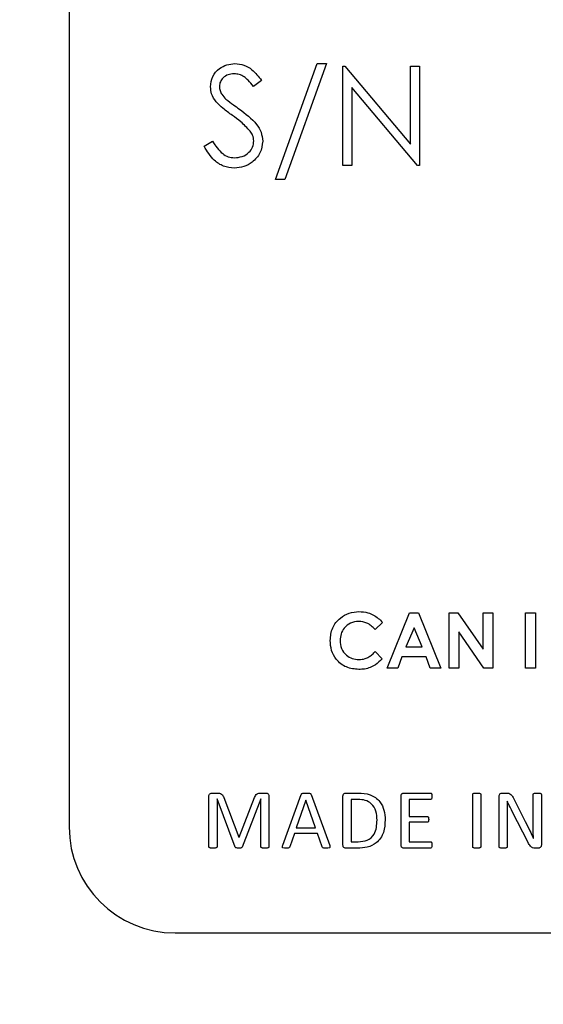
# Model space of a CAD drawing. Header units: inches. Extents: x 0.6 to 33.8, y 0 to 21.7.
# Tile 51 of 210: x 11.334 to 11.458, y 16.411 to 16.643. Entities that reach past the tile are written whole.
import ezdxf

# ---------------------------------------------------------------- set-up
doc = ezdxf.new("R2010")
doc.units = ezdxf.units.IN
doc.header["$MEASUREMENT"] = 0
doc.layers.add('FORMAT', color=7, linetype='Continuous')
doc.styles.add('SLDTEXTSTYLE3', font='TXT', dxfattribs={"width": 0.75})
doc.dimstyles.new('SLDDIMSTYLE0', dxfattribs={"dimtxt": 0.125, "dimasz": 0.13, "dimexe": 0, "dimexo": 0.0625, "dimgap": 0.03125, "dimtad": 0, "dimtih": 1, "dimtoh": 1, "dimdec": 1, "dimlfac": 4, "dimrnd": 1e-09, "dimzin": 12, "dimdsep": 46, "dimtxsty": 'SLDTEXTSTYLE3', "dimsah": 1, "dimcen": 0.09, "dimadec": 0, "dimazin": 3, "dimtfac": 1, "dimtdec": 1, "dimtofl": 0, "dimtmove": 0, "dimatfit": 3, "dimfxl": 1, "dimfrac": 2, "dimtolj": 1, "dimtzin": 12, "dimarcsym": 0})

# ---------------------------------------------------------------- blocks, each defined once
blk = doc.blocks.new('_D_1')
at = {"layer": 'FORMAT'}
for p, q in [((6.14175, 17.34011), (2.54818, 17.34011)), ((2.67318, 17.34011), (2.67318, 11.07473)), ((2.48846, 11.04934), (2.45037, 11.04934)), ((2.45037, 11.04934), (2.45037, 10.85091)), ((2.8579, 11.04934), (2.89599, 11.04934)), ((2.89599, 11.04934), (2.89599, 10.85091)), ((2.45037, 10.85091), (2.48846, 10.85091)), ((2.89599, 10.85091), (2.8579, 10.85091)), ((2.67318, 4.39851), (2.67318, 10.66388)), ((13.15451, 4.39851), (2.54818, 4.39851))]:
    blk.add_line(p, q, dxfattribs=at)
for points in [[(2.67318, 17.34011), (2.65318, 17.21011), (2.69318, 17.21011)], [(2.67318, 4.39851), (2.69318, 4.52851), (2.65318, 4.52851)]]:
    blk.add_solid(points, dxfattribs=at)
at = {"layer": 'FORMAT', "char_height": 0.125, "attachment_point": 1, "style": 'SLDTEXTSTYLE3'}
for s, insert in [('1315', (2.48846, 11.01204)), ('51.8', (2.51155, 10.82502))]:
    blk.add_mtext(s, dxfattribs=dict(at, insert=insert))

msp = doc.modelspace()

# ---------------------------------------------------------------- linework, layer by layer
at = {"color": 7, "linetype": 'Continuous'}
for p, q in [((11.34566, 16.81511), (11.34566, 16.45261)), ((11.39433, 16.6054), (11.40414, 16.63274)), ((11.40635, 16.63274), (11.39655, 16.6054)), ((11.40414, 16.63274), (11.40635, 16.63274)), ((11.41026, 16.60871), (11.41026, 16.63214)), ((11.41026, 16.63214), (11.4107, 16.63214)), ((11.4107, 16.63214), (11.42618, 16.6137)), ((11.42618, 16.6137), (11.42618, 16.63214)), ((11.42618, 16.63214), (11.42829, 16.63214)), ((11.42829, 16.63214), (11.42829, 16.60871)), ((11.39103, 16.62878), (11.38913, 16.62734)), ((11.41236, 16.62711), (11.41236, 16.60871)), ((11.42781, 16.60871), (11.41236, 16.62711)), ((11.37751, 16.61323), (11.37949, 16.61441)), ((11.41236, 16.60871), (11.41026, 16.60871)), ((11.42829, 16.60871), (11.42781, 16.60871)), ((11.39655, 16.6054), (11.39433, 16.6054)), ((11.42068, 16.49011), (11.42594, 16.50313)), ((11.42594, 16.50313), (11.42811, 16.50313)), ((11.42811, 16.50313), (11.43337, 16.49011)), ((11.43529, 16.50313), (11.43739, 16.50313)), ((11.43529, 16.49011), (11.43529, 16.50313)), ((11.43739, 16.50313), (11.4433, 16.49456)), ((11.4433, 16.50313), (11.44564, 16.50313)), ((11.4433, 16.49456), (11.4433, 16.50313)), ((11.44564, 16.50313), (11.44564, 16.49011)), ((11.45331, 16.50313), (11.45565, 16.50313)), ((11.45331, 16.49011), (11.45331, 16.50313)), ((11.45565, 16.50313), (11.45565, 16.49011)), ((11.41959, 16.50087), (11.41788, 16.49923)), ((11.42702, 16.49964), (11.42507, 16.49512)), ((11.42897, 16.49512), (11.42702, 16.49964)), ((11.43762, 16.49865), (11.43762, 16.49011)), ((11.44351, 16.49011), (11.43762, 16.49865)), ((11.41788, 16.49401), (11.41954, 16.49226)), ((11.42507, 16.49512), (11.42897, 16.49512)), ((11.42418, 16.49278), (11.42317, 16.49011)), ((11.42986, 16.49278), (11.42418, 16.49278)), ((11.43087, 16.49011), (11.42986, 16.49278)), ((11.42317, 16.49011), (11.42068, 16.49011)), ((11.43337, 16.49011), (11.43087, 16.49011)), ((11.43762, 16.49011), (11.43529, 16.49011)), ((11.44564, 16.49011), (11.44351, 16.49011)), ((11.45565, 16.49011), (11.45331, 16.49011)), ((11.37863, 16.44793), (11.37863, 16.45985)), ((11.3794, 16.46063), (11.38052, 16.46063)), ((11.38054, 16.45922), (11.38054, 16.44793)), ((11.38056, 16.45922), (11.38054, 16.45922)), ((11.3848, 16.44788), (11.38056, 16.45922)), ((11.38213, 16.45958), (11.38571, 16.4502)), ((11.38577, 16.4502), (11.38941, 16.45955)), ((11.39086, 16.45922), (11.3865, 16.44788)), ((11.39083, 16.46063), (11.39201, 16.46063)), ((11.39088, 16.45922), (11.39086, 16.45922)), ((11.39088, 16.44793), (11.39088, 16.45922)), ((11.3928, 16.45985), (11.3928, 16.44793)), ((11.39604, 16.44829), (11.40042, 16.46028)), ((11.40148, 16.45891), (11.39923, 16.4524)), ((11.40149, 16.45891), (11.40148, 16.45891)), ((11.40377, 16.4524), (11.40149, 16.45891)), ((11.40273, 16.46027), (11.40712, 16.44828)), ((11.41026, 16.44831), (11.41026, 16.45993)), ((11.4109, 16.46063), (11.41383, 16.46063)), ((11.41218, 16.4591), (11.41218, 16.44914)), ((11.41385, 16.4591), (11.41218, 16.4591)), ((11.42397, 16.44831), (11.42397, 16.45993)), ((11.42463, 16.46063), (11.4309, 16.46063)), ((11.43091, 16.4591), (11.42589, 16.4591)), ((11.42589, 16.4591), (11.42589, 16.45508)), ((11.44086, 16.44793), (11.44086, 16.46031)), ((11.44278, 16.46031), (11.44278, 16.44793)), ((11.4471, 16.44793), (11.4471, 16.45989)), ((11.44788, 16.46063), (11.4488, 16.46063)), ((11.44902, 16.45872), (11.449, 16.45872)), ((11.45038, 16.45958), (11.45327, 16.45389)), ((11.45515, 16.4533), (11.45515, 16.46031)), ((11.45706, 16.46031), (11.45706, 16.44835)), ((11.42589, 16.45508), (11.43015, 16.45508)), ((11.44902, 16.45575), (11.44902, 16.44793)), ((11.45394, 16.44893), (11.45017, 16.4563)), ((11.39923, 16.4524), (11.40377, 16.4524)), ((11.42589, 16.45374), (11.42589, 16.44914)), ((11.43015, 16.45374), (11.42589, 16.45374)), ((11.38571, 16.4502), (11.38577, 16.4502)), ((11.3988, 16.45106), (11.39773, 16.44796)), ((11.40423, 16.45106), (11.3988, 16.45106)), ((11.40535, 16.44792), (11.40423, 16.45106)), ((11.45517, 16.45001), (11.45518, 16.45001)), ((11.41365, 16.44761), (11.4109, 16.44761)), ((11.41218, 16.44914), (11.41387, 16.44914)), ((11.4309, 16.44761), (11.42462, 16.44761)), ((11.42589, 16.44914), (11.43091, 16.44914)), ((11.45625, 16.44761), (11.45564, 16.44761)), ((11.37066, 16.42761), (11.91566, 16.42761))]:
    msp.add_line(p, q, dxfattribs=at)
msp.add_arc((11.37066, 16.45261), 0.025, 180, 270, dxfattribs=at)
for points, knots in [([(11.37901, 16.62727), (11.37911, 16.62811), (11.37931, 16.62977), (11.38091, 16.63158), (11.38283, 16.63258), (11.38413, 16.63269), (11.38478, 16.63274)], [0, 0, 0, 0, 0.279553, 0.558798, 0.779378, 1, 1, 1, 1]), ([(11.38478, 16.63274), (11.38551, 16.63267), (11.38695, 16.63253), (11.38921, 16.63115), (11.39034, 16.62968), (11.39103, 16.62878)], [0, 0, 0, 0, 0.27975, 0.559501, 1, 1, 1, 1]), ([(11.38455, 16.63034), (11.38407, 16.6303), (11.38312, 16.63023), (11.38198, 16.6295), (11.38123, 16.6285), (11.38115, 16.62775), (11.38111, 16.62737)], [0, 0, 0, 0, 0.280274, 0.559931, 0.77992, 1, 1, 1, 1]), ([(11.38913, 16.62734), (11.38872, 16.62784), (11.38806, 16.62867), (11.38696, 16.62967), (11.38581, 16.63024), (11.38497, 16.63031), (11.38455, 16.63034)], [0, 0, 0, 0, 0.340409, 0.560482, 0.78018, 1, 1, 1, 1]), ([(11.38032, 16.62371), (11.37991, 16.62431), (11.37917, 16.6254), (11.37906, 16.6267), (11.37901, 16.62727)], [0, 0, 0, 0, 0.55984, 1, 1, 1, 1]), ([(11.38111, 16.62737), (11.38114, 16.62705), (11.3812, 16.62639), (11.3817, 16.62531), (11.3823, 16.62471), (11.38266, 16.62434)], [0, 0, 0, 0, 0.279946, 0.559774, 1, 1, 1, 1]), ([(11.38416, 16.62052), (11.3834, 16.62106), (11.38203, 16.62202), (11.38084, 16.62319), (11.38032, 16.62371)], [0, 0, 0, 0, 0.560413, 1, 1, 1, 1]), ([(11.38266, 16.62434), (11.38324, 16.6239), (11.38427, 16.62309), (11.38534, 16.62234), (11.38581, 16.62201)], [0, 0, 0, 0, 0.559906, 1, 1, 1, 1]), ([(11.38581, 16.62201), (11.38728, 16.62092), (11.38932, 16.61941), (11.39107, 16.61659), (11.39124, 16.61516), (11.39133, 16.61445)], [0, 0, 0, 0, 0.560115, 0.780284, 1, 1, 1, 1]), ([(11.38839, 16.61678), (11.38766, 16.61755), (11.38637, 16.61893), (11.38484, 16.62003), (11.38416, 16.62052)], [0, 0, 0, 0, 0.559496, 1, 1, 1, 1]), ([(11.38923, 16.61448), (11.38917, 16.61495), (11.38906, 16.61578), (11.38859, 16.61648), (11.38839, 16.61678)], [0, 0, 0, 0, 0.55899, 1, 1, 1, 1]), ([(11.37949, 16.61441), (11.38018, 16.61334), (11.38116, 16.61185), (11.38314, 16.61066), (11.38414, 16.61056), (11.38463, 16.61051)], [0, 0, 0, 0, 0.5593206, 0.7797817, 1, 1, 1, 1]), ([(11.38463, 16.61051), (11.38526, 16.61057), (11.38652, 16.6107), (11.38806, 16.61164), (11.38904, 16.613), (11.38916, 16.61399), (11.38923, 16.61448)], [0, 0, 0, 0, 0.280276, 0.560148, 0.780153, 1, 1, 1, 1]), ([(11.39133, 16.61445), (11.3912, 16.61349), (11.39094, 16.61157), (11.38906, 16.60953), (11.3869, 16.60829), (11.38539, 16.60817), (11.38463, 16.6081)], [0, 0, 0, 0, 0.279183, 0.559085, 0.779446, 1, 1, 1, 1]), ([(11.38463, 16.6081), (11.38377, 16.60819), (11.38203, 16.60836), (11.37936, 16.61013), (11.37821, 16.61205), (11.37751, 16.61323)], [0, 0, 0, 0, 0.2798798, 0.5596658, 1, 1, 1, 1]), ([(11.40724, 16.49664), (11.40734, 16.49765), (11.40755, 16.49967), (11.4094, 16.50192), (11.41167, 16.50323), (11.41325, 16.50339), (11.41404, 16.50346)], [0, 0, 0, 0, 0.279811, 0.559029, 0.779559, 1, 1, 1, 1]), ([(11.41404, 16.50346), (11.41476, 16.5034), (11.41594, 16.5033), (11.41746, 16.50264), (11.41864, 16.50189), (11.41927, 16.50121), (11.41959, 16.50087)], [0, 0, 0, 0, 0.3394606, 0.5596663, 0.7798303, 1, 1, 1, 1]), ([(11.41395, 16.50113), (11.41329, 16.50105), (11.41198, 16.5009), (11.41055, 16.49967), (11.4097, 16.49819), (11.40962, 16.49716), (11.40958, 16.49665)], [0, 0, 0, 0, 0.279531, 0.559156, 0.779443, 1, 1, 1, 1]), ([(11.41788, 16.49923), (11.41725, 16.49982), (11.41613, 16.50087), (11.41461, 16.50105), (11.41395, 16.50113)], [0, 0, 0, 0, 0.560031, 1, 1, 1, 1]), ([(11.414, 16.48978), (11.41299, 16.48988), (11.41096, 16.49008), (11.40868, 16.49193), (11.40741, 16.49425), (11.4073, 16.49585), (11.40724, 16.49664)], [0, 0, 0, 0, 0.279829, 0.559129, 0.779366, 1, 1, 1, 1]), ([(11.40958, 16.49665), (11.40964, 16.49598), (11.40976, 16.49465), (11.41092, 16.49312), (11.41243, 16.49225), (11.41347, 16.49216), (11.41399, 16.49211)], [0, 0, 0, 0, 0.280046, 0.55923, 0.779527, 1, 1, 1, 1]), ([(11.41399, 16.49211), (11.4145, 16.49215), (11.41534, 16.49222), (11.41639, 16.49273), (11.41718, 16.49332), (11.41765, 16.49378), (11.41788, 16.49401)], [0, 0, 0, 0, 0.339413, 0.559372, 0.779616, 1, 1, 1, 1]), ([(11.41954, 16.49226), (11.41902, 16.49178), (11.41816, 16.49098), (11.41672, 16.4902), (11.41538, 16.48983), (11.41446, 16.4898), (11.414, 16.48978)], [0, 0, 0, 0, 0.340043, 0.559975, 0.779916, 1, 1, 1, 1]), ([(11.37863, 16.45985), (11.37864, 16.45997), (11.37865, 16.4602), (11.37885, 16.46047), (11.37912, 16.46061), (11.3793, 16.46062), (11.3794, 16.46063)], [0, 0, 0, 0, 0.280665, 0.558478, 0.779156, 1, 1, 1, 1]), ([(11.38052, 16.46063), (11.38072, 16.46062), (11.38111, 16.46061), (11.38163, 16.4604), (11.38196, 16.46001), (11.38207, 16.45972), (11.38213, 16.45958)], [0, 0, 0, 0, 0.280629, 0.559847, 0.779477, 1, 1, 1, 1]), ([(11.38941, 16.45955), (11.38948, 16.45971), (11.38963, 16.46004), (11.38996, 16.46043), (11.3904, 16.46061), (11.39069, 16.46062), (11.39083, 16.46063)], [0, 0, 0, 0, 0.280625, 0.559945, 0.779598, 1, 1, 1, 1]), ([(11.39201, 16.46063), (11.39213, 16.46062), (11.39236, 16.46061), (11.39264, 16.4604), (11.39278, 16.46013), (11.39279, 16.45994), (11.3928, 16.45985)], [0, 0, 0, 0, 0.280532, 0.55911, 0.779686, 1, 1, 1, 1]), ([(11.40042, 16.46028), (11.40044, 16.46033), (11.40049, 16.46043), (11.40065, 16.46056), (11.40102, 16.46063), (11.40133, 16.46063), (11.40154, 16.46063)], [0, 0, 0, 0, 0.125113, 0.249706, 0.499274, 1, 1, 1, 1]), ([(11.40154, 16.46063), (11.40176, 16.46063), (11.40209, 16.46063), (11.40248, 16.46056), (11.40267, 16.46043), (11.40271, 16.46032), (11.40273, 16.46027)], [0, 0, 0, 0, 0.500814, 0.750302, 0.874945, 1, 1, 1, 1]), ([(11.41026, 16.45993), (11.41027, 16.46003), (11.41027, 16.46023), (11.41043, 16.46048), (11.41067, 16.4606), (11.41082, 16.46062), (11.4109, 16.46063)], [0, 0, 0, 0, 0.280329, 0.557938, 0.779095, 1, 1, 1, 1]), ([(11.41383, 16.46063), (11.4148, 16.46058), (11.41672, 16.46047), (11.41901, 16.45884), (11.42008, 16.45657), (11.42017, 16.45506), (11.42022, 16.45431)], [0, 0, 0, 0, 0.28054, 0.558938, 0.779128, 1, 1, 1, 1]), ([(11.4183, 16.45423), (11.41826, 16.45494), (11.41818, 16.45634), (11.41715, 16.45812), (11.41551, 16.45903), (11.4144, 16.45907), (11.41385, 16.4591)], [0, 0, 0, 0, 0.280836, 0.559462, 0.77919, 1, 1, 1, 1]), ([(11.42397, 16.45993), (11.42398, 16.46003), (11.42399, 16.46023), (11.42415, 16.46048), (11.42439, 16.46061), (11.42455, 16.46062), (11.42463, 16.46063)], [0, 0, 0, 0, 0.280163, 0.557687, 0.778932, 1, 1, 1, 1]), ([(11.4309, 16.46063), (11.43094, 16.46063), (11.43102, 16.46061), (11.43115, 16.46051), (11.43123, 16.46024), (11.43124, 16.46001), (11.43125, 16.45985)], [0, 0, 0, 0, 0.124497, 0.249798, 0.499446, 1, 1, 1, 1]), ([(11.43125, 16.45985), (11.43124, 16.4597), (11.43123, 16.45947), (11.43115, 16.45921), (11.43103, 16.45911), (11.43095, 16.4591), (11.43091, 16.4591)], [0, 0, 0, 0, 0.500733, 0.750104, 0.874958, 1, 1, 1, 1]), ([(11.44086, 16.46031), (11.44086, 16.46033), (11.44087, 16.46038), (11.4409, 16.46044), (11.44095, 16.46049), (11.44107, 16.46055), (11.44136, 16.46061), (11.44164, 16.46062), (11.44182, 16.46063)], [0, 0, 0, 0, 0.0626, 0.125161, 0.187731, 0.250456, 0.500257, 1, 1, 1, 1]), ([(11.44182, 16.46063), (11.442, 16.46062), (11.44227, 16.46061), (11.44257, 16.46056), (11.44269, 16.46049), (11.44276, 16.46043), (11.44277, 16.46036), (11.44278, 16.46031)], [0, 0, 0, 0, 0.500388, 0.750661, 0.813128, 0.87589, 1, 1, 1, 1]), ([(11.4471, 16.45989), (11.44711, 16.46), (11.44713, 16.46023), (11.44741, 16.46056), (11.4477, 16.4606), (11.44788, 16.46063)], [0, 0, 0, 0, 0.281732, 0.560743, 1, 1, 1, 1]), ([(11.4488, 16.46063), (11.44899, 16.46063), (11.44937, 16.46062), (11.44999, 16.46028), (11.45023, 16.45984), (11.45038, 16.45958)], [0, 0, 0, 0, 0.2809791, 0.5599619, 1, 1, 1, 1]), ([(11.449, 16.45872), (11.44901, 16.45817), (11.44902, 16.45718), (11.44902, 16.45619), (11.44902, 16.45575)], [0, 0, 0, 0, 0.559994, 1, 1, 1, 1]), ([(11.45017, 16.4563), (11.44995, 16.45675), (11.44954, 16.45755), (11.44918, 16.45836), (11.44902, 16.45872)], [0, 0, 0, 0, 0.559996, 1, 1, 1, 1]), ([(11.45515, 16.46031), (11.45516, 16.46036), (11.45517, 16.46045), (11.45534, 16.46056), (11.45566, 16.46063), (11.45594, 16.46063), (11.45612, 16.46063)], [0, 0, 0, 0, 0.123941, 0.248657, 0.498648, 1, 1, 1, 1]), ([(11.45612, 16.46063), (11.4563, 16.46063), (11.45657, 16.46063), (11.45688, 16.46055), (11.45703, 16.46044), (11.45705, 16.46036), (11.45706, 16.46031)], [0, 0, 0, 0, 0.501662, 0.7516818, 0.8762699, 1, 1, 1, 1]), ([(11.42022, 16.45431), (11.42016, 16.4533), (11.42005, 16.4513), (11.41843, 16.44882), (11.41601, 16.44772), (11.41444, 16.44765), (11.41365, 16.44761)], [0, 0, 0, 0, 0.28077, 0.558967, 0.778949, 1, 1, 1, 1]), ([(11.41387, 16.44914), (11.4146, 16.44918), (11.41607, 16.44925), (11.41814, 16.45115), (11.41824, 16.45306), (11.4183, 16.45423)], [0, 0, 0, 0, 0.281483, 0.55979, 1, 1, 1, 1]), ([(11.43015, 16.45508), (11.43018, 16.45507), (11.43026, 16.45506), (11.43034, 16.455), (11.43041, 16.45491), (11.43048, 16.45471), (11.43048, 16.45453), (11.43048, 16.45438)], [0, 0, 0, 0, 0.1245312, 0.2498802, 0.3748243, 0.499959, 1, 1, 1, 1]), ([(11.43048, 16.45438), (11.43048, 16.45425), (11.43048, 16.45407), (11.4304, 16.45388), (11.43034, 16.4538), (11.43025, 16.45375), (11.43018, 16.45374), (11.43015, 16.45374)], [0, 0, 0, 0, 0.499931, 0.625122, 0.750088, 0.874957, 1, 1, 1, 1]), ([(11.45327, 16.45389), (11.45363, 16.45317), (11.45428, 16.45188), (11.45489, 16.45058), (11.45517, 16.45001)], [0, 0, 0, 0, 0.559994, 1, 1, 1, 1]), ([(11.45518, 16.45001), (11.45517, 16.45063), (11.45515, 16.45172), (11.45515, 16.45282), (11.45515, 16.4533)], [0, 0, 0, 0, 0.559997, 1, 1, 1, 1]), ([(11.37957, 16.44761), (11.37939, 16.44762), (11.37912, 16.44763), (11.37882, 16.44768), (11.37871, 16.44775), (11.37864, 16.44781), (11.37863, 16.44788), (11.37863, 16.44793)], [0, 0, 0, 0, 0.500296, 0.7502923, 0.8132302, 0.8757483, 1, 1, 1, 1]), ([(11.38054, 16.44793), (11.38054, 16.44791), (11.38054, 16.44786), (11.3805, 16.44778), (11.38035, 16.44768), (11.38003, 16.44763), (11.37975, 16.44762), (11.37957, 16.44761)], [0, 0, 0, 0, 0.062677, 0.12526, 0.249613, 0.499758, 1, 1, 1, 1]), ([(11.38565, 16.44761), (11.38548, 16.44761), (11.38524, 16.44762), (11.38493, 16.44771), (11.38485, 16.44782), (11.3848, 16.44788)], [0, 0, 0, 0, 0.562357, 0.783202, 1, 1, 1, 1]), ([(11.3865, 16.44788), (11.38645, 16.44781), (11.38634, 16.44767), (11.38601, 16.44762), (11.38579, 16.44761), (11.38565, 16.44761)], [0, 0, 0, 0, 0.276126, 0.557488, 1, 1, 1, 1]), ([(11.39184, 16.44761), (11.39165, 16.44762), (11.39138, 16.44763), (11.39109, 16.44768), (11.39097, 16.44775), (11.3909, 16.44781), (11.39089, 16.44788), (11.39088, 16.44793)], [0, 0, 0, 0, 0.500299, 0.750281, 0.813202, 0.875735, 1, 1, 1, 1]), ([(11.3928, 16.44793), (11.3928, 16.44791), (11.39279, 16.44786), (11.39275, 16.44778), (11.39261, 16.44768), (11.39229, 16.44763), (11.39202, 16.44762), (11.39184, 16.44761)], [0, 0, 0, 0, 0.062687, 0.125266, 0.249628, 0.499769, 1, 1, 1, 1]), ([(11.39677, 16.44761), (11.39654, 16.4476), (11.39628, 16.44759), (11.39602, 16.44772), (11.39596, 16.44782), (11.39594, 16.44802), (11.396, 16.44818), (11.39604, 16.44829)], [0, 0, 0, 0, 0.4994616, 0.5621569, 0.6248514, 0.7496825, 1, 1, 1, 1]), ([(11.39773, 16.44796), (11.39771, 16.44792), (11.39767, 16.44783), (11.39754, 16.4477), (11.39722, 16.44761), (11.39695, 16.44761), (11.39677, 16.44761)], [0, 0, 0, 0, 0.125323, 0.250131, 0.499027, 1, 1, 1, 1]), ([(11.40636, 16.44761), (11.40615, 16.44761), (11.40586, 16.44761), (11.40547, 16.44769), (11.40539, 16.44784), (11.40535, 16.44792)], [0, 0, 0, 0, 0.56191, 0.781091, 1, 1, 1, 1]), ([(11.40712, 16.44828), (11.40715, 16.44817), (11.4072, 16.44803), (11.4072, 16.44786), (11.40718, 16.44777), (11.40712, 16.44771), (11.40686, 16.44758), (11.4066, 16.4476), (11.40636, 16.44761)], [0, 0, 0, 0, 0.249612, 0.312777, 0.375211, 0.43805, 0.500799, 1, 1, 1, 1]), ([(11.4109, 16.44761), (11.4108, 16.44762), (11.4106, 16.44765), (11.41037, 16.44783), (11.41027, 16.44808), (11.41027, 16.44823), (11.41026, 16.44831)], [0, 0, 0, 0, 0.279878, 0.559556, 0.779639, 1, 1, 1, 1]), ([(11.42462, 16.44761), (11.42452, 16.44762), (11.42432, 16.44765), (11.42408, 16.44783), (11.42398, 16.44808), (11.42398, 16.44823), (11.42397, 16.44831)], [0, 0, 0, 0, 0.2799861, 0.5596538, 0.7795364, 1, 1, 1, 1]), ([(11.43125, 16.44837), (11.43125, 16.44822), (11.43124, 16.44798), (11.43114, 16.44773), (11.43101, 16.44762), (11.43093, 16.44761), (11.4309, 16.44761)], [0, 0, 0, 0, 0.500475, 0.750183, 0.875011, 1, 1, 1, 1]), ([(11.43091, 16.44914), (11.43095, 16.44914), (11.43102, 16.44912), (11.43115, 16.44902), (11.43125, 16.44876), (11.43125, 16.44853), (11.43125, 16.44837)], [0, 0, 0, 0, 0.124529, 0.249701, 0.499165, 1, 1, 1, 1]), ([(11.44182, 16.44761), (11.44164, 16.44762), (11.44136, 16.44763), (11.44107, 16.44768), (11.44095, 16.44775), (11.44088, 16.44781), (11.44087, 16.44788), (11.44086, 16.44793)], [0, 0, 0, 0, 0.500295, 0.750293, 0.813219, 0.875755, 1, 1, 1, 1]), ([(11.44278, 16.44793), (11.44277, 16.44788), (11.44276, 16.44781), (11.44269, 16.44775), (11.44257, 16.44768), (11.44227, 16.44763), (11.442, 16.44762), (11.44182, 16.44761)], [0, 0, 0, 0, 0.124159, 0.186822, 0.249512, 0.499717, 1, 1, 1, 1]), ([(11.44806, 16.44761), (11.44787, 16.44762), (11.4476, 16.44763), (11.44729, 16.44768), (11.44713, 16.44779), (11.44711, 16.44788), (11.4471, 16.44793)], [0, 0, 0, 0, 0.500812, 0.750879, 0.8757, 1, 1, 1, 1]), ([(11.44902, 16.44793), (11.44902, 16.44791), (11.44901, 16.44786), (11.44897, 16.44778), (11.44883, 16.44768), (11.44851, 16.44763), (11.44824, 16.44762), (11.44806, 16.44761)], [0, 0, 0, 0, 0.062625, 0.125253, 0.249764, 0.499801, 1, 1, 1, 1]), ([(11.45564, 16.44761), (11.45542, 16.44762), (11.45499, 16.44764), (11.45436, 16.44815), (11.4541, 16.44864), (11.45394, 16.44893)], [0, 0, 0, 0, 0.279914, 0.559182, 1, 1, 1, 1]), ([(11.45706, 16.44835), (11.45705, 16.44824), (11.45703, 16.448), (11.4568, 16.44775), (11.45652, 16.44763), (11.45634, 16.44762), (11.45625, 16.44761)], [0, 0, 0, 0, 0.279695, 0.558813, 0.779244, 1, 1, 1, 1])]:
    msp.add_open_spline(points, degree=3, knots=knots, dxfattribs=at)

# ---------------------------------------------------------------- dimensions: what is measured, and where the dimension line sits
at = {"layer": 'FORMAT'}
dim = msp.add_linear_dim(base=(2.67318, 17.34011), p1=(13.20451, 4.39851), p2=(6.19175, 17.34011), angle=90, dimstyle='SLDDIMSTYLE0', dxfattribs=at)
dim.commit()
dim.dimension.update_dxf_attribs({"geometry": '_D_1', "text_midpoint": (2.67318, 10.86931), "dimtype": 160})

doc.saveas('drawing.dxf')
